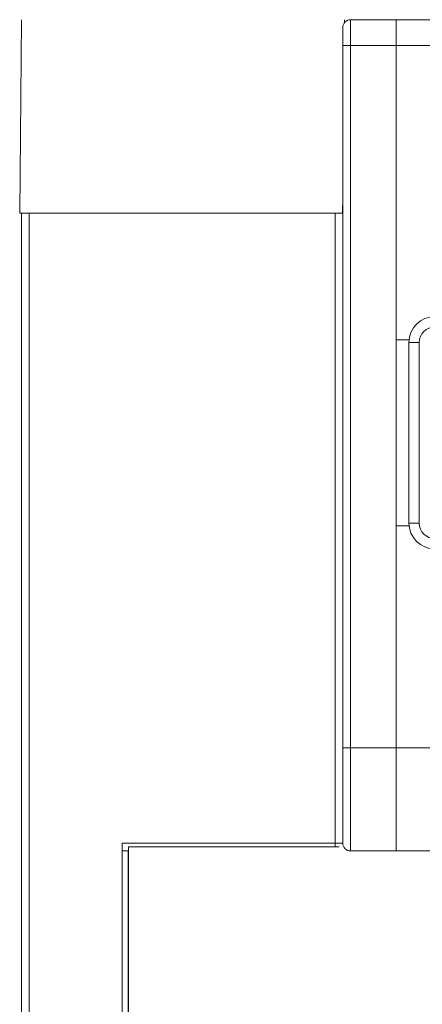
# Model space of a CAD drawing. Header units: millimetres. Extents: x 0 to 420, y 0 to 297.
# Tile 4 of 18: x 72 to 88, y 186 to 224. Entities that reach past the tile are written whole.
import ezdxf

# ---------------------------------------------------------------- set-up
doc = ezdxf.new("R2010")
doc.units = ezdxf.units.MM

msp = doc.modelspace()

# ---------------------------------------------------------------- linework, layer by layer
at = {"color": 7, "linetype": 'Continuous', "lineweight": 15}
for p, q in [((72.305, 216.167), (72.371, 223.667)), ((84.87, 223.546), (84.871, 223.667)), ((85.111, 223.667), (85.111, 222.667)), ((85.111, 223.667), (86.871, 223.667)), ((86.871, 222.667), (86.871, 223.667)), ((86.871, 223.667), (132.871, 223.667)), ((84.811, 222.667), (84.811, 223.367)), ((84.811, 195.467), (84.811, 222.667)), ((84.811, 222.667), (85.111, 222.667)), ((85.111, 222.667), (85.111, 195.467)), ((86.871, 222.667), (85.111, 222.667)), ((86.871, 211.267), (86.871, 222.667)), ((86.871, 222.667), (132.871, 222.667)), ((86.871, 222.667), (86.871, 195.467)), ((84.811, 216.792), (84.805, 216.167)), ((84.758, 216.167), (72.305, 216.167)), ((72.371, 168.291), (72.371, 216.167)), ((72.671, 216.167), (72.671, 168.167)), ((84.511, 191.767), (84.511, 216.167)), ((84.758, 216.167), (84.805, 216.167)), ((84.805, 216.167), (84.811, 216.167)), ((87.376, 211.267), (86.871, 211.267)), ((87.771, 211.167), (87.371, 211.167)), ((87.371, 204.167), (87.371, 211.167)), ((87.771, 211.167), (87.771, 204.167)), ((86.871, 204.067), (87.376, 204.067)), ((86.871, 195.467), (86.871, 204.067)), ((87.371, 204.167), (87.771, 204.167)), ((84.811, 191.767), (84.811, 195.467)), ((84.811, 195.467), (85.111, 195.467)), ((85.111, 195.467), (85.111, 191.467)), ((85.111, 195.467), (86.871, 195.467)), ((86.871, 195.467), (90.89, 195.467)), ((86.871, 191.467), (86.871, 195.467)), ((76.271, 191.767), (84.511, 191.767)), ((76.271, 168.867), (76.271, 191.767)), ((76.518, 191.467), (76.271, 191.467)), ((76.508, 191.467), (76.508, 168.921)), ((76.521, 191.621), (76.52, 191.621)), ((76.521, 191.621), (76.521, 168.921)), ((76.521, 191.621), (84.666, 191.621)), ((84.811, 191.767), (84.511, 191.767)), ((85.03, 191.467), (85.111, 191.467)), ((86.871, 191.467), (85.111, 191.467)), ((86.871, 191.467), (89.871, 191.467))]:
    msp.add_line(p, q, dxfattribs=at)
at = {"color": 8, "linetype": 'Continuous', "lineweight": 15}
msp.add_line((84.511, 191.767), (84.511, 191.621), dxfattribs=at)
at = {"color": 7, "linetype": 'Continuous', "lineweight": 15}
for centre, radius, start, end in [((85.111, 223.367), 0.3, 90, 180), ((88.371, 211.167), 1, 90, 180), ((88.371, 211.167), 0.6, 90, 180), ((88.371, 204.167), 1, 180, 270), ((88.371, 204.167), 0.6, 180, 270), ((85.111, 191.767), 0.3, 180, 270)]:
    msp.add_arc(centre, radius, start, end, dxfattribs=at)

doc.saveas('drawing.dxf')
